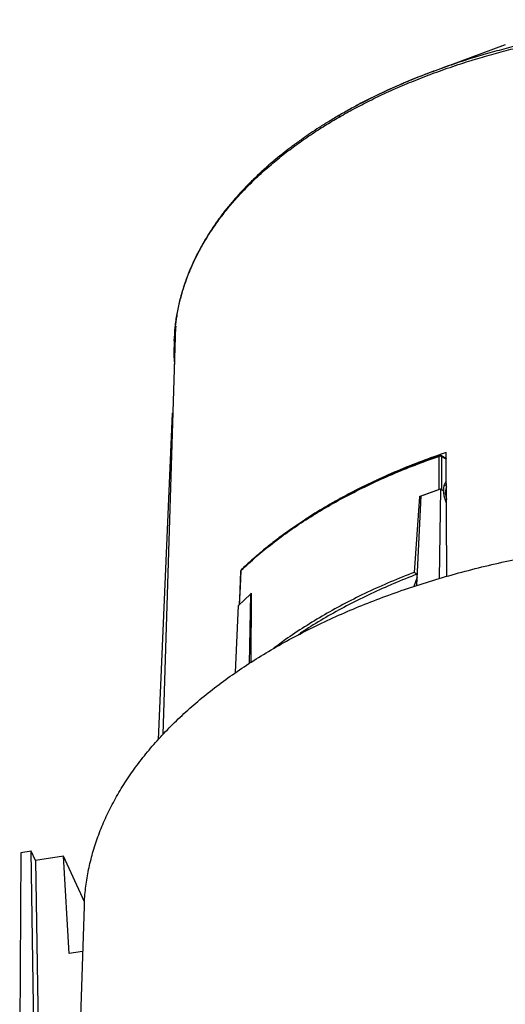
# Model space of a CAD drawing. Header units: millimetres. Extents: x 226 to 954, y 75 to 822.
# Tile 6 of 127: x 252 to 296, y 172 to 262. Entities that reach past the tile are written whole.
import ezdxf

# ---------------------------------------------------------------- set-up
doc = ezdxf.new("R2010")
doc.units = ezdxf.units.MM

msp = doc.modelspace()

# ---------------------------------------------------------------- linework, layer by layer
at = {"color": 179, "linetype": 'Continuous', "lineweight": 25}
for p, q in [((296.099, 259.327), (289.704, 256.967)), ((264.933, 196.506), (266.094, 233.686)), ((265.959, 232.36), (265.945, 231.911)), ((265.781, 225.749), (264.502, 196.05)), ((265.849, 225.841), (265.781, 225.749)), ((290.039, 221.842), (290.06, 218.83)), ((290.734, 221.627), (290.242, 221.91)), ((290.283, 221.825), (290.304, 218.813)), ((290.791, 210.915), (290.731, 222.2)), ((288.279, 218.186), (290.06, 218.83)), ((288.443, 218.254), (290.187, 218.88)), ((290.187, 218.88), (290.084, 210.717)), ((290.187, 218.88), (290.495, 218.702)), ((290.746, 219.279), (290.549, 219.165)), ((288.279, 218.186), (287.811, 211.273)), ((288.036, 210.077), (288.443, 218.254)), ((288.435, 218.096), (288.279, 218.186)), ((290.304, 218.813), (290.495, 218.702)), ((271.889, 208.34), (272.057, 211.461)), ((271.992, 211.382), (271.891, 208.847)), ((272.028, 211.407), (271.952, 209.985)), ((272.031, 211.418), (271.992, 211.382)), ((272.026, 211.363), (271.992, 211.382)), ((288.075, 210.851), (287.763, 209.992)), ((288.085, 211.114), (287.811, 211.273)), ((271.952, 209.985), (271.861, 208.285)), ((271.802, 208.267), (272.886, 209.274)), ((272.886, 209.274), (272.763, 202.959)), ((273.004, 209.206), (272.886, 209.274)), ((272.896, 209.268), (273.005, 209.369)), ((272.96, 203.088), (273.005, 209.369)), ((271.54, 202.146), (271.802, 208.267)), ((251.974, 185.72), (251.883, 169.445)), ((252.94, 185.87), (251.974, 185.72)), ((253.188, 169.69), (252.94, 185.87)), ((253.332, 185.024), (252.94, 185.87)), ((255.861, 185.415), (253.332, 185.024)), ((253.332, 185.024), (253.566, 169.761)), ((256.373, 176.547), (255.861, 185.415)), ((257.783, 181.274), (255.861, 185.415)), ((257.761, 180.864), (256.438, 143.305)), ((257.616, 176.739), (256.373, 176.547))]:
    msp.add_line(p, q, dxfattribs=at)
at = {"color": 8, "linetype": 'Continuous', "lineweight": 25}
for p, q in [((290.734, 221.564), (290.283, 221.825)), ((290.658, 218.532), (290.519, 218.452)), ((290.658, 218.532), (290.75, 218.483))]:
    msp.add_line(p, q, dxfattribs=at)
for points, knots in [([(280.968, 252.742), (281.412, 252.993), (282.316, 253.504), (283.759, 254.247), (285.301, 254.985), (286.951, 255.712), (288.712, 256.424), (290.589, 257.116), (292.434, 257.732), (294.228, 258.275), (295.954, 258.753), (297.756, 259.203), (299.635, 259.624), (301.578, 260.009), (303.584, 260.354), (305.65, 260.657), (307.785, 260.915), (309.918, 261.119), (312.04, 261.268), (314.146, 261.367), (316.296, 261.416), (318.487, 261.412), (320.714, 261.353), (322.971, 261.235), (325.251, 261.057), (327.549, 260.816), (329.857, 260.51), (332.167, 260.138), (334.471, 259.699), (336.761, 259.191), (339.027, 258.615), (341.262, 257.971), (343.455, 257.259), (345.597, 256.481), (347.681, 255.639), (349.697, 254.734), (351.638, 253.771), (353.495, 252.751), (355.261, 251.679), (356.931, 250.559), (358.497, 249.395), (359.956, 248.192), (361.304, 246.955), (362.537, 245.689), (363.653, 244.399), (364.651, 243.091), (365.53, 241.769), (366.291, 240.439), (366.936, 239.105), (367.465, 237.773), (367.882, 236.446), (368.193, 235.13), (368.389, 233.827), (368.482, 232.905), (368.483, 232.418), (368.483, 232.36)], [0, 0, 0, 0, 0.0155542, 0.0316734, 0.048377, 0.0656837, 0.083612, 0.1021793, 0.1214019, 0.136941, 0.1528985, 0.1692799, 0.18609, 0.2033323, 0.2206896, 0.2384669, 0.2566638, 0.2752783, 0.2925601, 0.3101799, 0.3281324, 0.3464107, 0.3650068, 0.383911, 0.4031121, 0.4225973, 0.4423523, 0.4623614, 0.4826072, 0.5030708, 0.523732, 0.5445692, 0.5655598, 0.5866798, 0.6079046, 0.6292087, 0.6505659, 0.6719498, 0.6933337, 0.7146909, 0.7359949, 0.7572197, 0.7783398, 0.7993303, 0.8201676, 0.8408288, 0.8612924, 0.8815381, 0.9015472, 0.9213023, 0.9407875, 0.9599886, 0.9788927, 0.9974888, 1, 1, 1, 1]), ([(344.736, 256.96), (344.276, 257.13), (343.112, 257.561), (341.176, 258.18), (338.952, 258.824), (336.693, 259.398), (334.411, 259.904), (332.115, 260.342), (329.813, 260.712), (327.513, 261.017), (325.223, 261.257), (322.951, 261.435), (320.702, 261.552), (318.483, 261.611), (316.299, 261.615), (314.156, 261.566), (312.059, 261.468), (309.93, 261.318), (307.779, 261.112), (305.614, 260.849), (303.522, 260.539), (301.503, 260.189), (299.571, 259.803), (297.725, 259.386), (295.965, 258.944), (294.278, 258.477), (292.512, 257.939), (290.989, 257.439), (290.028, 257.08), (289.71, 256.961)], [0, 0, 0, 0, 0.028206, 0.071341, 0.114162, 0.156621, 0.198674, 0.240279, 0.281397, 0.321994, 0.362036, 0.401495, 0.440343, 0.478558, 0.51612, 0.553012, 0.589221, 0.624735, 0.663675, 0.701726, 0.738883, 0.775145, 0.810514, 0.844388, 0.877412, 0.909596, 0.940952, 0.980454, 1, 1, 1, 1]), ([(265.959, 232.36), (265.981, 232.772), (266.024, 233.591), (266.2, 234.804), (266.459, 236.037), (266.817, 237.284), (267.275, 238.537), (267.813, 239.75), (268.422, 240.919), (269.093, 242.038), (269.817, 243.108), (270.586, 244.127), (271.399, 245.105), (272.331, 246.129), (273.391, 247.188), (274.59, 248.272), (275.823, 249.288), (277.082, 250.241), (278.361, 251.131), (279.648, 251.964), (280.533, 252.486), (280.968, 252.742)], [0, 0, 0, 0, 0.054497, 0.108207, 0.160886, 0.218647, 0.275088, 0.330204, 0.383992, 0.436456, 0.486702, 0.535688, 0.583428, 0.629938, 0.688533, 0.745131, 0.79978, 0.852535, 0.903452, 0.952587, 1, 1, 1, 1]), ([(290.039, 221.842), (290.041, 221.86), (290.045, 221.897), (290.061, 221.924), (290.075, 221.924), (290.077, 221.924)], [0, 0, 0, 0, 0.439752, 0.906683, 1, 1, 1, 1]), ([(290.283, 221.825), (290.281, 221.844), (290.276, 221.883), (290.253, 221.901), (290.242, 221.91)], [0, 0, 0, 0, 0.512587, 1, 1, 1, 1]), ([(272.057, 211.461), (272.045, 211.448), (272.029, 211.43), (272.03, 211.411), (272.03, 211.406)], [0, 0, 0, 0, 0.7728909, 1, 1, 1, 1]), ([(272.092, 211.537), (272.084, 211.53), (272.063, 211.512), (272.059, 211.481), (272.057, 211.461)], [0, 0, 0, 0, 0.372238, 1, 1, 1, 1])]:
    msp.add_open_spline(points, degree=3, knots=knots, dxfattribs=at)
at = {"color": 179, "linetype": 'Continuous', "lineweight": 25}
for points, knots in [([(289.704, 256.967), (289.51, 256.895), (289.128, 256.752), (288.575, 256.538), (288.046, 256.327), (287.535, 256.119), (287.006, 255.898), (286.421, 255.648), (285.732, 255.343), (284.94, 254.979), (284.05, 254.551), (283.094, 254.069), (282.082, 253.534), (281.407, 253.15), (281.058, 252.952)], [0, 0, 0, 0, 0.061553, 0.120971, 0.178301, 0.233594, 0.28956, 0.355081, 0.43051, 0.52439, 0.629047, 0.74374, 0.867673, 1, 1, 1, 1]), ([(289.71, 256.961), (289.405, 256.85), (288.496, 256.52), (287.058, 255.93), (285.411, 255.208), (283.878, 254.469), (282.854, 253.952), (282.355, 253.673), (282.317, 253.652)], [0, 0, 0, 0, 0.1154457, 0.3439967, 0.5646244, 0.7775623, 0.9830516, 1, 1, 1, 1]), ([(281.058, 252.952), (280.72, 252.754), (280.072, 252.374), (279.178, 251.811), (278.391, 251.293), (277.618, 250.76), (276.991, 250.307), (276.477, 249.921), (276.11, 249.639), (275.626, 249.256), (275.158, 248.872), (274.73, 248.508), (274.438, 248.254), (274.154, 248.001), (273.856, 247.73), (273.536, 247.432), (273.183, 247.093), (272.814, 246.728), (272.424, 246.328), (272.047, 245.927), (271.701, 245.545), (271.438, 245.244), (271.226, 244.997), (271.038, 244.773), (270.829, 244.517), (270.599, 244.23), (270.351, 243.909), (270.092, 243.565), (269.844, 243.221), (269.618, 242.898), (269.426, 242.615), (269.268, 242.373), (269.137, 242.169), (269.011, 241.969), (268.87, 241.74), (268.708, 241.468), (268.527, 241.156), (268.336, 240.812), (268.146, 240.454), (267.968, 240.103), (267.782, 239.721), (267.596, 239.317), (267.413, 238.893), (267.251, 238.493), (267.101, 238.101), (266.96, 237.709), (266.819, 237.286), (266.679, 236.831), (266.541, 236.335), (266.41, 235.807), (266.285, 235.23), (266.185, 234.676), (266.108, 234.157), (266.054, 233.711), (266.014, 233.293), (265.986, 232.929), (265.969, 232.628), (265.962, 232.442), (265.959, 232.36)], [0, 0, 0, 0, 0.036724, 0.070423, 0.100817, 0.127652, 0.16218, 0.177304, 0.191934, 0.208683, 0.239801, 0.253811, 0.266663, 0.280015, 0.293459, 0.308822, 0.326154, 0.345457, 0.364339, 0.386393, 0.405302, 0.420957, 0.430451, 0.441303, 0.453613, 0.467407, 0.482719, 0.499583, 0.516527, 0.531471, 0.545112, 0.556367, 0.565197, 0.573611, 0.584188, 0.596968, 0.611071, 0.627207, 0.644002, 0.659934, 0.674982, 0.695695, 0.714343, 0.73172, 0.749112, 0.766534, 0.784047, 0.805337, 0.826932, 0.849775, 0.875147, 0.90312, 0.922878, 0.9434, 0.961769, 0.977352, 0.990107, 1, 1, 1, 1]), ([(281.094, 252.971), (281.076, 252.962), (281.04, 252.943), (281.001, 252.891), (280.974, 252.824), (280.97, 252.769), (280.968, 252.742)], [0, 0, 0, 0, 0.2471785, 0.4999948, 0.752842, 1, 1, 1, 1]), ([(266.094, 233.686), (266.038, 233.154), (265.927, 232.091), (265.911, 230.93), (265.976, 230.305), (265.985, 230.211)], [0, 0, 0, 0, 0.459686, 0.919372, 1, 1, 1, 1]), ([(272.057, 211.461), (272.505, 211.878), (273.404, 212.714), (274.887, 213.92), (276.469, 215.09), (278.153, 216.216), (279.932, 217.295), (281.801, 218.322), (283.752, 219.295), (285.779, 220.208), (287.869, 221.064), (289.317, 221.583), (290.039, 221.842)], [0, 0, 0, 0, 0.0992878, 0.1990481, 0.2991656, 0.3995227, 0.5, 0.6004773, 0.7008344, 0.8009519, 0.9007122, 1, 1, 1, 1]), ([(290.076, 221.926), (289.87, 221.854), (289.481, 221.717), (288.939, 221.52), (288.473, 221.347), (288.081, 221.198), (287.753, 221.071), (287.115, 220.82), (286.192, 220.443), (284.988, 219.92), (284.053, 219.49), (283.33, 219.144), (282.808, 218.886), (282.304, 218.632), (281.843, 218.393), (281.244, 218.076), (280.64, 217.745), (279.641, 217.176), (278.454, 216.462), (276.982, 215.498), (275.747, 214.617), (274.721, 213.831), (274.089, 213.319), (273.676, 212.971), (273.446, 212.774), (273.176, 212.539), (272.856, 212.254), (272.485, 211.916), (272.227, 211.671), (272.089, 211.54)], [0, 0, 0, 0, 0.028236, 0.053176, 0.074804, 0.093108, 0.108078, 0.120898, 0.183306, 0.240129, 0.296956, 0.322899, 0.349907, 0.377189, 0.401095, 0.42227, 0.472146, 0.498395, 0.586034, 0.67215, 0.758272, 0.815118, 0.871099, 0.885285, 0.900296, 0.919169, 0.942088, 0.969038, 1, 1, 1, 1]), ([(290.731, 222.2), (289.967, 221.933), (288.439, 221.399), (286.241, 220.513), (284.12, 219.568), (282.08, 218.563), (280.799, 217.845), (280.158, 217.486)], [0, 0, 0, 0, 0.1999999, 0.4, 0.6, 0.8, 1, 1, 1, 1]), ([(290.283, 221.825), (290.266, 221.833), (290.232, 221.85), (290.171, 221.86), (290.104, 221.86), (290.063, 221.849), (290.039, 221.842)], [0, 0, 0, 0, 0.250053, 0.500118, 0.703573, 1, 1, 1, 1]), ([(290.241, 221.909), (290.235, 221.913), (290.211, 221.928), (290.161, 221.938), (290.11, 221.939), (290.083, 221.927), (290.077, 221.924)], [0, 0, 0, 0, 0.135211, 0.485438, 0.879159, 1, 1, 1, 1]), ([(290.495, 218.702), (290.497, 218.82), (290.501, 219.055), (290.592, 219.341), (290.675, 219.517), (290.742, 219.573), (290.745, 219.575)], [0, 0, 0, 0, 0.3294, 0.658787, 0.988151, 1, 1, 1, 1]), ([(290.747, 219.059), (290.722, 218.988), (290.667, 218.832), (290.661, 218.637), (290.658, 218.532)], [0, 0, 0, 0, 0.458007, 1, 1, 1, 1]), ([(290.755, 217.588), (290.711, 217.698), (290.611, 217.945), (290.52, 218.326), (290.503, 218.577), (290.495, 218.702)], [0, 0, 0, 0, 0.287895, 0.643944, 1, 1, 1, 1]), ([(290.658, 218.532), (290.663, 218.422), (290.673, 218.226), (290.729, 218.014), (290.753, 217.922)], [0, 0, 0, 0, 0.5635438, 1, 1, 1, 1]), ([(280.158, 217.486), (279.529, 217.119), (278.725, 216.65), (277.986, 216.146), (277.824, 216.036)], [0, 0, 0, 0, 0.781056, 1, 1, 1, 1]), ([(257.774, 180.864), (257.776, 181.028), (257.785, 181.699), (257.92, 182.874), (258.179, 184.386), (258.562, 185.89), (259.058, 187.383), (259.668, 188.861), (260.391, 190.323), (261.225, 191.764), (262.169, 193.183), (263.22, 194.577), (264.378, 195.942), (265.638, 197.276), (267, 198.577), (268.46, 199.842), (270.016, 201.068), (271.664, 202.253), (273.401, 203.395), (275.225, 204.491), (277.13, 205.54), (279.114, 206.539), (281.172, 207.487), (283.301, 208.381), (285.497, 209.22), (287.755, 210.002), (290.07, 210.725), (292.439, 211.389), (294.856, 211.991), (297.317, 212.531), (299.817, 213.008), (302.351, 213.42), (304.914, 213.768), (307.501, 214.049), (310.094, 214.263), (312.688, 214.411), (315.278, 214.493), (317.871, 214.507), (320.245, 214.468), (321.75, 214.395), (322.393, 214.364)], [0, 0, 0, 0, 0.008763, 0.03579, 0.062817, 0.089844, 0.116871, 0.143898, 0.170925, 0.197952, 0.224979, 0.252006, 0.279033, 0.30606, 0.333087, 0.360114, 0.387141, 0.414168, 0.441195, 0.468222, 0.495249, 0.522276, 0.549303, 0.57633, 0.603357, 0.630384, 0.657411, 0.684438, 0.711465, 0.738492, 0.765519, 0.792546, 0.819573, 0.8466, 0.873627, 0.900251, 0.926876, 0.953501, 0.980125, 1, 1, 1, 1]), ([(272.092, 211.537), (272.081, 211.528), (272.053, 211.503), (272.033, 211.454), (272.03, 211.419), (272.029, 211.406)], [0, 0, 0, 0, 0.280668, 0.754784, 1, 1, 1, 1]), ([(287.811, 211.273), (287.084, 210.985), (285.631, 210.41), (283.548, 209.469), (281.543, 208.474), (279.627, 207.422), (277.808, 206.315), (276.266, 205.293), (275.377, 204.621), (275.022, 204.354)], [0, 0, 0, 0, 0.150097, 0.300194, 0.450291, 0.600387, 0.750484, 0.900581, 1, 1, 1, 1]), ([(288.085, 211.114), (287.365, 210.83), (285.923, 210.262), (283.858, 209.332), (281.869, 208.349), (279.972, 207.307), (278.422, 206.384), (277.545, 205.789), (277.233, 205.577)], [0, 0, 0, 0, 0.180145, 0.360289, 0.540434, 0.720578, 0.900723, 1, 1, 1, 1])]:
    msp.add_open_spline(points, degree=3, knots=knots, dxfattribs=at)

doc.saveas('drawing.dxf')
